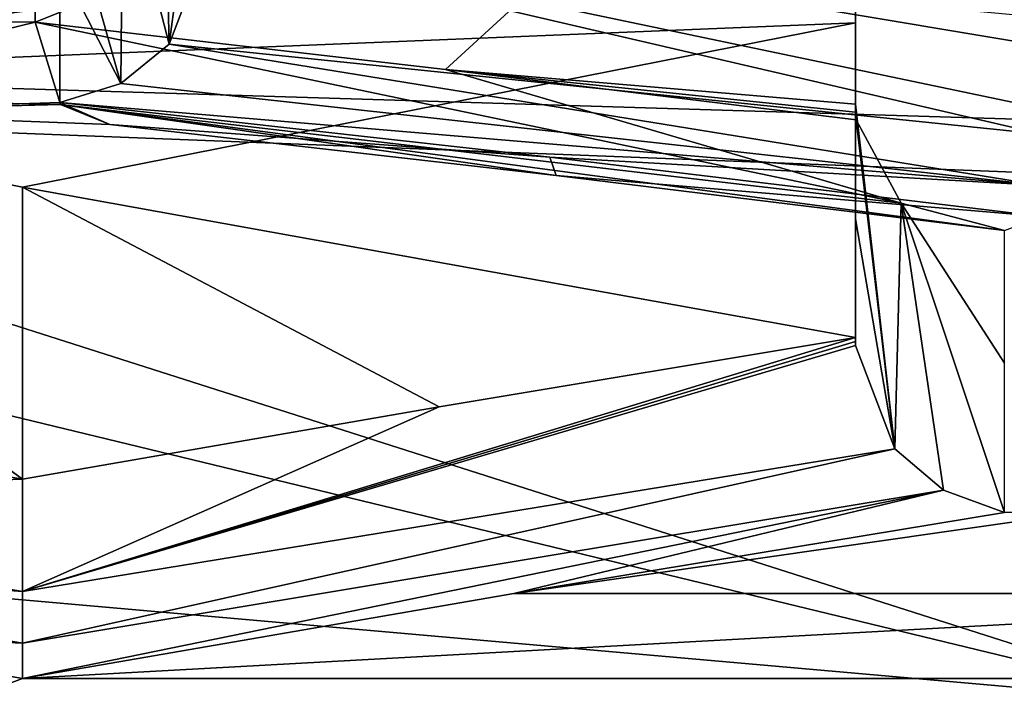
# Model space of a CAD drawing. Header units: millimetres. Extents: x -25 to 87, y -149 to 296.
# Tile 156 of 256: x -0.685 to -0.025, y 223.636 to 224.095. Entities that reach past the tile are written whole.
import ezdxf

# ---------------------------------------------------------------- set-up
doc = ezdxf.new("R2010")
doc.units = ezdxf.units.MM
doc.header["$LTSCALE"] = 65.185185
for name, color, linetype in [('1004', 7, 'CONTINUOUS'), ('1005', 7, 'CONTINUOUS'), ('1010', 7, 'CONTINUOUS'), ('1020', 7, 'CONTINUOUS'), ('1024', 7, 'CONTINUOUS'), ('1025', 7, 'CONTINUOUS'), ('1248', 7, 'CONTINUOUS'), ('1395', 7, 'CONTINUOUS'), ('1407', 7, 'CONTINUOUS'), ('1469', 7, 'CONTINUOUS'), ('1470', 7, 'CONTINUOUS'), ('1481', 7, 'CONTINUOUS'), ('1487', 7, 'CONTINUOUS'), ('1505', 7, 'CONTINUOUS'), ('1980', 7, 'CONTINUOUS'), ('2138', 7, 'CONTINUOUS'), ('2169', 7, 'CONTINUOUS'), ('2251', 7, 'CONTINUOUS'), ('2258', 7, 'CONTINUOUS'), ('2289', 7, 'CONTINUOUS'), ('2318', 7, 'CONTINUOUS'), ('2357', 7, 'CONTINUOUS'), ('2366', 7, 'CONTINUOUS'), ('2588', 7, 'CONTINUOUS'), ('2681', 7, 'CONTINUOUS')]:
    doc.layers.add(name, color=color, linetype=linetype)

msp = doc.modelspace()

# ---------------------------------------------------------------- linework, layer by layer
at = {"layer": '1004', "linetype": 'CONTINUOUS'}
for points in [[(-4.73276, 207.84564, -8.23717), (0, 207.84564, -9.5), (0, 229.63979, -6.71865), (-4.73276, 207.84564, -8.23717)], [(-4.73276, 207.84564, -8.23717), (0, 229.63979, -6.71865), (-4.73276, 229.32263, -5.4963), (-4.73276, 207.84564, -8.23717)], [(0, 226.52782, 12.12561), (0, 207.84564, 9.5), (-4.75, 225.18763, 10.44041), (0, 226.52782, 12.12561)], [(0, 207.84564, 9.5), (-4.75, 207.84564, 8.22724), (-4.75, 225.18763, 10.44041), (0, 207.84564, 9.5)]]:
    msp.add_3dface(points, dxfattribs=at)
at = {"layer": '1005', "linetype": 'CONTINUOUS'}
for points in [[(0, 230.01651, -8.17057), (0, 207.84564, -11), (-4.75047, 229.74561, -7.12649), (0, 230.01651, -8.17057)], [(0, 207.84564, -11), (-4.75047, 207.84564, -9.92134), (-4.75047, 229.74561, -7.12649), (0, 207.84564, -11)], [(0, 228.08207, 14.16492), (-4.77272, 224.76484, 12.06987), (0, 218.08686, 11.79601), (0, 228.08207, 14.16492)], [(-4.77272, 224.76484, 12.06987), (-4.77272, 207.84564, 9.91066), (0, 218.08686, 11.79601), (-4.77272, 224.76484, 12.06987)]]:
    msp.add_3dface(points, dxfattribs=at)
at = {"layer": '1010', "linetype": 'CONTINUOUS'}
for points in [[(-4.77272, 230.88667, 140.58279), (0, 230.51409, 139.55914), (-4.77272, 219.79829, 144.61862), (-4.77272, 230.88667, 140.58279)], [(-4.77272, 219.79829, 144.61862), (0, 230.51409, 139.55914), (0, 219.42572, 143.59498), (-4.77272, 219.79829, 144.61862)]]:
    msp.add_3dface(points, dxfattribs=at)
at = {"layer": '1020', "linetype": 'CONTINUOUS'}
for points in [[(-1.43007, 223.77202, 145.37147), (0.10565, 223.63686, 145.20811), (-1.72916, 224.08096, 145.56709), (-1.43007, 223.77202, 145.37147)], [(-1.72916, 224.08096, 145.56709), (0.10565, 223.63686, 145.20811), (0.36357, 224.01706, 145.39152), (-1.72916, 224.08096, 145.56709)]]:
    msp.add_3dface(points, dxfattribs=at)
at = {"layer": '1024', "linetype": 'CONTINUOUS'}
for points in [[(-4.17498, 223.62773, 146.07611), (0, 223.24512, 145.0249), (-3.85287, 223.77686, 146.02388), (-4.17498, 223.62773, 146.07611)], [(-3.85287, 223.77686, 146.02388), (0, 223.24512, 145.0249), (-1.98565, 223.53118, 145.34889), (-3.85287, 223.77686, 146.02388)]]:
    msp.add_3dface(points, dxfattribs=at)
at = {"layer": '1025', "linetype": 'CONTINUOUS'}
for points in [[(-1.72916, 224.08096, 145.56709), (0.36357, 224.01706, 145.39152), (-1.21034, 224.2805, 145.38776), (-1.72916, 224.08096, 145.56709)], [(-1.21034, 224.2805, 145.38776), (0.36357, 224.01706, 145.39152), (-0.1138, 224.22748, 145.30674), (-1.21034, 224.2805, 145.38776)], [(-0.1138, 224.22748, 145.30674), (0.36357, 224.01706, 145.39152), (0.98503, 224.22811, 145.37252), (-0.1138, 224.22748, 145.30674)]]:
    msp.add_3dface(points, dxfattribs=at)
at = {"layer": '1248', "color": 7, "linetype": 'CONTINUOUS', "true_color": 0x858787}
for points in [[(-1.05, 224.18762, 156.74214), (-1.05, 224.01394, 155.58624), (-0.65859, 224.13221, 156.2828), (-1.05, 224.18762, 156.74214)], [(-1.05, 224.01394, 155.58624), (-0.84795, 224.03354, 155.68647), (-0.65859, 224.13221, 156.2828), (-1.05, 224.01394, 155.58624)], [(-0.65859, 224.13221, 156.2828), (-0.84795, 224.03354, 155.68647), (-0.65859, 224.03983, 155.71962), (-0.65859, 224.13221, 156.2828)], [(-0.84795, 224.03354, 155.68647), (-0.625, 224.02525, 155.64351), (-0.65859, 224.03983, 155.71962), (-0.84795, 224.03354, 155.68647)], [(-0.65859, 224.03983, 155.71962), (-0.625, 224.02525, 155.64351), (-0.33003, 224.00313, 155.53275), (-0.65859, 224.03983, 155.71962)], [(-0.625, 224.02525, 155.64351), (-0.32559, 223.99087, 155.47357), (-0.33003, 224.00313, 155.53275), (-0.625, 224.02525, 155.64351)], [(-0.33003, 224.00313, 155.53275), (-0.32559, 223.99087, 155.47357), (0, 223.96342, 155.34609), (-0.33003, 224.00313, 155.53275)], [(-0.32559, 223.99087, 155.47357), (-0.025, 223.954, 155.30381), (0, 223.96342, 155.34609), (-0.32559, 223.99087, 155.47357)], [(0.35404, 223.71071, 154.38918), (0.025, 223.76489, 154.56998), (-0.35404, 223.71071, 154.38918), (0.35404, 223.71071, 154.38918)], [(-0.35404, 223.71071, 154.38918), (0.025, 223.76489, 154.56998), (-0.025, 223.76489, 154.56998), (-0.35404, 223.71071, 154.38918)], [(0.68359, 223.65368, 154.20912), (0.35404, 223.71071, 154.38918), (-0.68359, 223.65368, 154.20912), (0.68359, 223.65368, 154.20912)], [(-0.68359, 223.65368, 154.20912), (0.35404, 223.71071, 154.38918), (-0.35404, 223.71071, 154.38918), (-0.68359, 223.65368, 154.20912)], [(-0.86686, 223.68574, 154.30914), (-1.05, 223.51683, 153.81189), (-0.68359, 223.65368, 154.20912), (-0.86686, 223.68574, 154.30914)], [(1.05, 223.51683, 153.81189), (0.68359, 223.65368, 154.20912), (-1.05, 223.51683, 153.81189), (1.05, 223.51683, 153.81189)], [(-1.05, 223.51683, 153.81189), (0.68359, 223.65368, 154.20912), (-0.68359, 223.65368, 154.20912), (-1.05, 223.51683, 153.81189)]]:
    msp.add_3dface(points, dxfattribs=at)
at = {"layer": '1395', "color": 7, "linetype": 'CONTINUOUS', "true_color": 0x858787}
for points in [[(0, 224.01867, 155.42572), (-0.55859, 224.14858, 155.7575), (-0.58513, 224.07912, 155.75503), (0, 224.01867, 155.42572)], [(0, 224.09693, 155.43434), (-0.55859, 224.14858, 155.7575), (0, 224.01867, 155.42572), (0, 224.09693, 155.43434)], [(-0.6177, 224.05272, 155.741), (0, 223.98428, 155.3935), (-0.58513, 224.07912, 155.75503), (-0.6177, 224.05272, 155.741)], [(0, 223.98428, 155.3935), (0, 224.01867, 155.42572), (-0.58513, 224.07912, 155.75503), (0, 223.98428, 155.3935)], [(-0.65859, 224.03983, 155.71962), (0, 223.98428, 155.3935), (-0.6177, 224.05272, 155.741), (-0.65859, 224.03983, 155.71962)], [(-0.65859, 224.03983, 155.71962), (-0.33003, 224.00313, 155.53275), (0, 223.98428, 155.3935), (-0.65859, 224.03983, 155.71962)], [(-0.33003, 224.00313, 155.53275), (0, 223.96342, 155.34609), (0, 223.98428, 155.3935), (-0.33003, 224.00313, 155.53275)]]:
    msp.add_3dface(points, dxfattribs=at)
at = {"layer": '1407', "color": 7, "linetype": 'CONTINUOUS', "true_color": 0x858787}
for points in [[(-0.40419, 223.83587, 154.44103), (-0.68359, 223.71203, 154.2807), (-0.125, 223.8824, 154.59563), (-0.40419, 223.83587, 154.44103)], [(-0.125, 223.8824, 154.59563), (-0.68359, 223.71203, 154.2807), (-0.125, 223.87966, 154.59657), (-0.125, 223.8824, 154.59563)], [(-0.125, 223.87966, 154.59657), (-0.68359, 223.71203, 154.2807), (-0.125, 223.8769, 154.59743), (-0.125, 223.87966, 154.59657)], [(-0.125, 223.8769, 154.59743), (-0.68359, 223.71203, 154.2807), (-0.09848, 223.80754, 154.60163), (-0.125, 223.8769, 154.59743)], [(-0.68359, 223.7873, 154.28705), (-0.68359, 223.71203, 154.2807), (-0.40419, 223.83587, 154.44103), (-0.68359, 223.7873, 154.28705)], [(-0.68359, 223.71203, 154.2807), (-0.68358, 223.67725, 154.25212), (-0.09848, 223.80754, 154.60163), (-0.68359, 223.71203, 154.2807)], [(-0.09848, 223.80754, 154.60163), (-0.68358, 223.67725, 154.25212), (-0.06591, 223.77985, 154.59014), (-0.09848, 223.80754, 154.60163)], [(-0.68359, 223.65368, 154.20912), (-0.35404, 223.71071, 154.38918), (-0.06591, 223.77985, 154.59014), (-0.68359, 223.65368, 154.20912)], [(-0.68358, 223.67725, 154.25212), (-0.68359, 223.65368, 154.20912), (-0.06591, 223.77985, 154.59014), (-0.68358, 223.67725, 154.25212)], [(-0.35404, 223.71071, 154.38918), (-0.025, 223.76489, 154.56998), (-0.06591, 223.77985, 154.59014), (-0.35404, 223.71071, 154.38918)]]:
    msp.add_3dface(points, dxfattribs=at)
at = {"layer": '1469', "color": 7, "linetype": 'CONTINUOUS', "true_color": 0x858787}
for points in [[(-0.125, 223.96194, 154.91021), (-0.09848, 223.80754, 154.60163), (-0.125, 224.03868, 155.22514), (-0.125, 223.96194, 154.91021)], [(-0.125, 224.03868, 155.22514), (-0.09848, 223.80754, 154.60163), (-0.12485, 224.03345, 155.22695), (-0.125, 224.03868, 155.22514)], [(-0.12485, 224.03345, 155.22695), (-0.09848, 223.80754, 154.60163), (-0.1244, 224.02822, 155.22858), (-0.12485, 224.03345, 155.22695)], [(-0.1244, 224.02822, 155.22858), (-0.09848, 223.80754, 154.60163), (-0.09435, 223.97248, 155.25885), (-0.1244, 224.02822, 155.22858)], [(-0.09848, 223.80754, 154.60163), (-0.06591, 223.77985, 154.59014), (-0.09435, 223.97248, 155.25885), (-0.09848, 223.80754, 154.60163)], [(-0.025, 223.76489, 154.56998), (-0.025, 223.86517, 154.93542), (-0.09435, 223.97248, 155.25885), (-0.025, 223.76489, 154.56998)], [(-0.06591, 223.77985, 154.59014), (-0.025, 223.76489, 154.56998), (-0.09435, 223.97248, 155.25885), (-0.06591, 223.77985, 154.59014)], [(-0.025, 223.86517, 154.93542), (-0.025, 223.954, 155.30381), (-0.09435, 223.97248, 155.25885), (-0.025, 223.86517, 154.93542)], [(-0.125, 223.8769, 154.59743), (-0.09848, 223.80754, 154.60163), (-0.125, 223.96194, 154.91021), (-0.125, 223.8769, 154.59743)]]:
    msp.add_3dface(points, dxfattribs=at)
at = {"layer": '1470', "color": 7, "linetype": 'CONTINUOUS', "true_color": 0x858787}
for points in [[(-0.58849, 224.2129, 156.70752), (-0.58513, 224.07912, 155.75503), (-0.56167, 224.25372, 156.64991), (-0.58849, 224.2129, 156.70752)], [(-0.58513, 224.07912, 155.75503), (-0.55859, 224.14858, 155.7575), (-0.56167, 224.25372, 156.64991), (-0.58513, 224.07912, 155.75503)], [(-0.61641, 224.19928, 156.76485), (-0.58513, 224.07912, 155.75503), (-0.58849, 224.2129, 156.70752), (-0.61641, 224.19928, 156.76485)], [(-0.65859, 224.19804, 156.8497), (-0.6177, 224.05272, 155.741), (-0.61641, 224.19928, 156.76485), (-0.65859, 224.19804, 156.8497)], [(-0.6177, 224.05272, 155.741), (-0.58513, 224.07912, 155.75503), (-0.61641, 224.19928, 156.76485), (-0.6177, 224.05272, 155.741)], [(-0.65859, 224.19804, 156.8497), (-0.65859, 224.13221, 156.2828), (-0.6177, 224.05272, 155.741), (-0.65859, 224.19804, 156.8497)], [(-0.65859, 224.13221, 156.2828), (-0.65859, 224.03983, 155.71962), (-0.6177, 224.05272, 155.741), (-0.65859, 224.13221, 156.2828)]]:
    msp.add_3dface(points, dxfattribs=at)
at = {"layer": '1481', "color": 7, "linetype": 'CONTINUOUS', "true_color": 0x858787}
for points in [[(-0.39999, 224.06204, 155.3856), (-0.09435, 223.97248, 155.25885), (-0.675, 224.09378, 155.54301), (-0.39999, 224.06204, 155.3856)], [(-0.675, 224.09378, 155.54301), (-0.09435, 223.97248, 155.25885), (-0.65818, 224.03859, 155.58308), (-0.675, 224.09378, 155.54301)], [(-0.1244, 224.02822, 155.22858), (-0.09435, 223.97248, 155.25885), (-0.39999, 224.06204, 155.3856), (-0.1244, 224.02822, 155.22858)], [(-0.025, 223.954, 155.30381), (-0.32559, 223.99087, 155.47357), (-0.65818, 224.03859, 155.58308), (-0.025, 223.954, 155.30381)], [(-0.09435, 223.97248, 155.25885), (-0.025, 223.954, 155.30381), (-0.65818, 224.03859, 155.58308), (-0.09435, 223.97248, 155.25885)], [(-0.32559, 223.99087, 155.47357), (-0.625, 224.02525, 155.64351), (-0.65818, 224.03859, 155.58308), (-0.32559, 223.99087, 155.47357)]]:
    msp.add_3dface(points, dxfattribs=at)
at = {"layer": '1487', "color": 7, "linetype": 'CONTINUOUS', "true_color": 0x858787}
for points in [[(-0.675, 224.09378, 155.54301), (-0.88212, 224.04326, 155.60921), (-0.92337, 224.09393, 155.54395), (-0.675, 224.09378, 155.54301)], [(-0.675, 224.09378, 155.54301), (-0.65818, 224.03859, 155.58308), (-0.88212, 224.04326, 155.60921), (-0.675, 224.09378, 155.54301)], [(-0.65818, 224.03859, 155.58308), (-0.84795, 224.03354, 155.68647), (-0.88212, 224.04326, 155.60921), (-0.65818, 224.03859, 155.58308)], [(-0.625, 224.02525, 155.64351), (-0.84795, 224.03354, 155.68647), (-0.65818, 224.03859, 155.58308), (-0.625, 224.02525, 155.64351)]]:
    msp.add_3dface(points, dxfattribs=at)
at = {"layer": '1505', "color": 7, "linetype": 'CONTINUOUS', "true_color": 0x858787}
for points in [[(-0.68359, 223.7873, 154.28705), (-0.86683, 223.81938, 154.38796), (-1.05, 223.77477, 154.48239), (-0.68359, 223.7873, 154.28705)], [(-0.68359, 223.71203, 154.2807), (-0.68359, 223.7873, 154.28705), (-1.05, 223.77477, 154.48239), (-0.68359, 223.71203, 154.2807)], [(-1.05, 223.74005, 154.45319), (-0.68359, 223.71203, 154.2807), (-1.05, 223.77477, 154.48239), (-1.05, 223.74005, 154.45319)], [(-1.05, 223.71692, 154.40939), (-0.68358, 223.67725, 154.25212), (-1.05, 223.74005, 154.45319), (-1.05, 223.71692, 154.40939)], [(-0.68358, 223.67725, 154.25212), (-0.68359, 223.71203, 154.2807), (-1.05, 223.74005, 154.45319), (-0.68358, 223.67725, 154.25212)], [(-1.05, 223.71692, 154.40939), (-0.86686, 223.68574, 154.30914), (-0.68358, 223.67725, 154.25212), (-1.05, 223.71692, 154.40939)], [(-0.86686, 223.68574, 154.30914), (-0.68359, 223.65368, 154.20912), (-0.68358, 223.67725, 154.25212), (-0.86686, 223.68574, 154.30914)]]:
    msp.add_3dface(points, dxfattribs=at)
at = {"layer": '1980', "color": 7, "linetype": 'CONTINUOUS', "true_color": 0x858787}
for points in [[(0.10565, 223.63686, 145.20811), (-1.43007, 223.77202, 145.37147), (-1.14928, 224.03736, 145.57171), (0.10565, 223.63686, 145.20811)], [(0.25582, 223.9824, 145.50389), (0.10565, 223.63686, 145.20811), (-1.14928, 224.03736, 145.57171), (0.25582, 223.9824, 145.50389)]]:
    msp.add_3dface(points, dxfattribs=at)
at = {"layer": '2138', "color": 7, "linetype": 'CONTINUOUS', "true_color": 0x858787}
for points in [[(-0.45778, 224.13208, 145.53139), (-1.14928, 224.03736, 145.57171), (-2.51627, 224.18115, 145.87987), (-0.45778, 224.13208, 145.53139)], [(-0.45778, 224.13208, 145.53139), (1.63189, 224.14755, 145.70013), (0.25582, 223.9824, 145.50389), (-0.45778, 224.13208, 145.53139)], [(-0.45778, 224.13208, 145.53139), (0.25582, 223.9824, 145.50389), (-1.14928, 224.03736, 145.57171), (-0.45778, 224.13208, 145.53139)]]:
    msp.add_3dface(points, dxfattribs=at)
at = {"layer": '2169', "color": 7, "linetype": 'CONTINUOUS', "true_color": 0x858787}
for points in [[(-1.05, 224.34855, 155.21988), (-1.05, 224.05544, 154.41457), (-0.125, 224.31399, 155.12494), (-1.05, 224.34855, 155.21988)], [(-0.125, 224.31399, 155.12494), (-1.05, 224.05544, 154.41457), (-0.125, 224.09339, 154.51883), (-0.125, 224.31399, 155.12494)], [(-0.125, 224.09339, 154.51883), (-1.05, 224.05544, 154.41457), (-0.68359, 223.98309, 154.21578), (-0.125, 224.09339, 154.51883)]]:
    msp.add_3dface(points, dxfattribs=at)
at = {"layer": '2251', "color": 7, "linetype": 'CONTINUOUS', "true_color": 0x858787}
for points in [[(-0.675, 224.09378, 155.54301), (-0.675, 224.4226, 155.42333), (-0.125, 224.31399, 155.12494), (-0.675, 224.09378, 155.54301)], [(-0.39999, 224.06204, 155.3856), (-0.675, 224.09378, 155.54301), (-0.125, 224.31399, 155.12494), (-0.39999, 224.06204, 155.3856)], [(-0.125, 224.03868, 155.22514), (-0.39999, 224.06204, 155.3856), (-0.125, 224.31399, 155.12494), (-0.125, 224.03868, 155.22514)], [(-0.125, 224.03868, 155.22514), (-0.12485, 224.03345, 155.22695), (-0.39999, 224.06204, 155.3856), (-0.125, 224.03868, 155.22514)], [(-0.12485, 224.03345, 155.22695), (-0.1244, 224.02822, 155.22858), (-0.39999, 224.06204, 155.3856), (-0.12485, 224.03345, 155.22695)]]:
    msp.add_3dface(points, dxfattribs=at)
at = {"layer": '2258', "color": 7, "linetype": 'CONTINUOUS', "true_color": 0x858787}
for points in [[(-0.92337, 224.09393, 155.54395), (-0.7353, 224.43114, 155.4468), (-0.675, 224.4226, 155.42333), (-0.92337, 224.09393, 155.54395)], [(-0.675, 224.09378, 155.54301), (-0.92337, 224.09393, 155.54395), (-0.675, 224.4226, 155.42333), (-0.675, 224.09378, 155.54301)]]:
    msp.add_3dface(points, dxfattribs=at)
at = {"layer": '2289', "color": 7, "linetype": 'CONTINUOUS', "true_color": 0x858787}
for points in [[(-0.86683, 223.81938, 154.38796), (-0.68359, 223.7873, 154.28705), (-1.05, 224.05544, 154.41457), (-0.86683, 223.81938, 154.38796)], [(-1.05, 224.05544, 154.41457), (-0.68359, 223.7873, 154.28705), (-0.68359, 223.98309, 154.21578), (-1.05, 224.05544, 154.41457)]]:
    msp.add_3dface(points, dxfattribs=at)
at = {"layer": '2318', "color": 7, "linetype": 'CONTINUOUS', "true_color": 0x858787}
msp.add_3dface([(-3.19757, 224.05043, 159.51744), (0, 224.34321, 160.32185), (-2.8689, 224.27437, 159.87582), (-3.19757, 224.05043, 159.51744)], dxfattribs=at)
at = {"layer": '2357', "color": 7, "linetype": 'CONTINUOUS', "true_color": 0x858787}
for points in [[(0, 224.34321, 160.32185), (-3.19757, 224.05043, 159.51744), (0, 224.23205, 160.01645), (0, 224.34321, 160.32185)], [(0, 224.23205, 160.01645), (-3.19757, 224.05043, 159.51744), (-3.03745, 223.95369, 159.25166), (0, 224.23205, 160.01645)]]:
    msp.add_3dface(points, dxfattribs=at)
at = {"layer": '2366', "color": 7, "linetype": 'CONTINUOUS', "true_color": 0x858787}
for points in [[(0, 224.23205, 160.01645), (-3.03745, 223.95369, 159.25166), (0, 224.41077, 159.9514), (0, 224.23205, 160.01645)], [(0, 224.41077, 159.9514), (-3.03745, 223.95369, 159.25166), (-3.03744, 224.13241, 159.18662), (0, 224.41077, 159.9514)]]:
    msp.add_3dface(points, dxfattribs=at)
at = {"layer": '2588', "color": 7, "linetype": 'CONTINUOUS', "true_color": 0x858787}
for points in [[(-0.125, 223.8824, 154.59563), (-0.125, 224.09339, 154.51883), (-0.68359, 223.98309, 154.21578), (-0.125, 223.8824, 154.59563)], [(-0.68359, 223.7873, 154.28705), (-0.40419, 223.83587, 154.44103), (-0.68359, 223.98309, 154.21578), (-0.68359, 223.7873, 154.28705)], [(-0.40419, 223.83587, 154.44103), (-0.125, 223.8824, 154.59563), (-0.68359, 223.98309, 154.21578), (-0.40419, 223.83587, 154.44103)]]:
    msp.add_3dface(points, dxfattribs=at)
at = {"layer": '2681', "color": 7, "linetype": 'CONTINUOUS', "true_color": 0x858787}
for points in [[(-0.125, 224.03868, 155.22514), (-0.125, 224.31399, 155.12494), (-0.125, 224.09339, 154.51883), (-0.125, 224.03868, 155.22514)], [(-0.125, 223.8824, 154.59563), (-0.125, 223.96194, 154.91021), (-0.125, 224.09339, 154.51883), (-0.125, 223.8824, 154.59563)], [(-0.125, 223.96194, 154.91021), (-0.125, 224.03868, 155.22514), (-0.125, 224.09339, 154.51883), (-0.125, 223.96194, 154.91021)], [(-0.125, 223.8824, 154.59563), (-0.125, 223.87966, 154.59657), (-0.125, 223.96194, 154.91021), (-0.125, 223.8824, 154.59563)], [(-0.125, 223.87966, 154.59657), (-0.125, 223.8769, 154.59743), (-0.125, 223.96194, 154.91021), (-0.125, 223.87966, 154.59657)]]:
    msp.add_3dface(points, dxfattribs=at)

doc.saveas('drawing.dxf')
